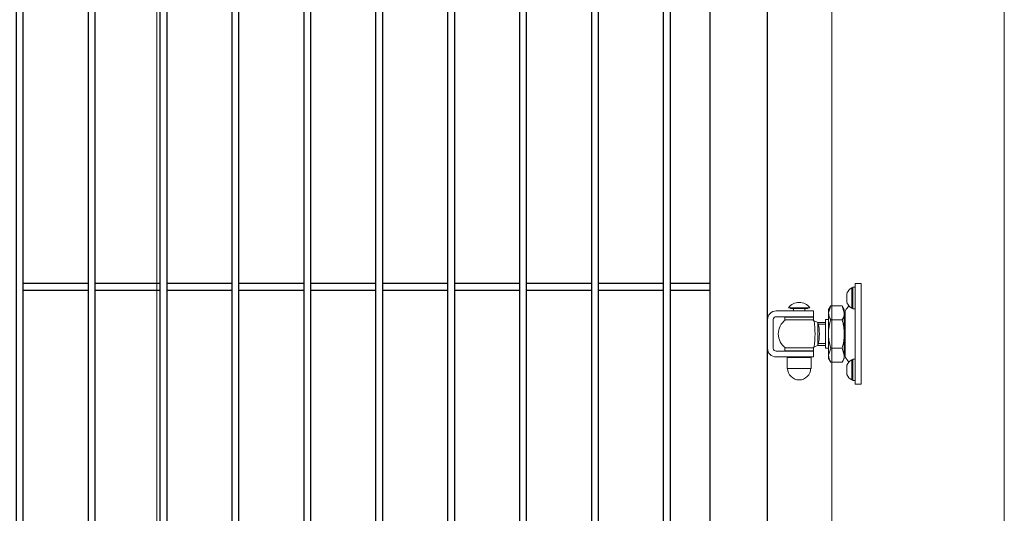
# Model space of a CAD drawing. Header units: inches. Extents: x 1156 to 71303, y -52654 to 51.
# Tile 61 of 217: x 61703 to 61771, y -51178 to -51143. Entities that reach past the tile are written whole.
import ezdxf

# ---------------------------------------------------------------- set-up
doc = ezdxf.new("R2010")
doc.units = ezdxf.units.IN
doc.header["$MEASUREMENT"] = 0
doc.layers.get('0').update_dxf_attribs({"lineweight": 0})
doc.layers.add('--ogr.-panele', color=252, linetype='Continuous', lineweight=0)
doc.layers.add('AW OGRODZENIA', color=253, linetype='Continuous')
doc.layers.add('AW WYMIAR', color=134, linetype='Continuous')

# ---------------------------------------------------------------- blocks, each defined once
blk = doc.blocks.new('zawias_furtka_przod')
at = {"layer": '--ogr.-panele'}
for p, q in [((61, 30), (61, 35)), ((65, 35), (61, 35)), ((65, -35), (65, 35)), ((55.1, 21.9), (55.1, 28.1)), ((58.6, 18), (58.6, 32)), ((59.4, 32), (58.6, 32)), ((61, 32.5), (59.4, 32.5)), ((59.4, 32.5), (59.4, 17.5)), ((59.4, 18), (59.4, 32)), ((61, -30), (61, 30)), ((6, 16), (24, 16)), ((14.49, 18.2), (29.51, 18.2)), ((16, 18.2), (16, 17.6)), ((16, 17.6), (28, 17.6)), ((18, 17.2), (18, 16)), ((24, 16), (32, 16)), ((26, 16), (26, 17.2)), ((28, 17.6), (28, 18.2)), ((32, 16), (32, 12)), ((43.92, 19.63), (42.4, 14.72)), ((43.92, 19.63), (42.4, 17)), ((42.4, 14.72), (42.4, 17)), ((42.4, 0), (42.4, 14.72)), ((43.92, 19.63), (51.88, 19.63)), ((51.88, 19.63), (53.4, 14.72)), ((53.4, 17), (51.88, 19.63)), ((53.4, 14.72), (53.4, 17)), ((53.4, 0), (53.4, 14.72)), ((54, -14.45), (54, 14.45)), ((56.58, 19.53), (55.29, 17.99)), ((58.6, 18), (59.4, 18)), ((59.4, 17.5), (61, 17.5)), ((0, 10), (0, -10)), ((4, 10), (4, -10)), ((6, 12), (24, 12)), ((12, 11.75), (32, 11.75)), ((12, 11.75), (12, 9.75)), ((12, 9.75), (32, 9.75)), ((32, 12), (24, 12)), ((32, 9.75), (32, 11.75)), ((35.09, 8), (32.43, 9.01)), ((40.4, 8), (34.99, 8)), ((35.1, 8), (35.1, -8)), ((40.4, 10), (40.4, -10)), ((42.4, 10), (40.4, 10)), ((43.92, 9.82), (51.88, 9.82)), ((54, 11.9), (53.4, 11.9)), ((40.4, 6.78), (35.1, 6.78)), ((42.4, -14.72), (42.4, 0)), ((53.4, -14.72), (53.4, 0)), ((40.4, -6.77), (35.1, -6.77)), ((24, -12), (6, -12)), ((12, -9.75), (32, -9.75)), ((12, -9.75), (12, -11.75)), ((12, -11.75), (32, -11.75)), ((24, -12), (32, -12)), ((32, -11.75), (32, -9.75)), ((32, -12), (32, -16)), ((32.43, -9.01), (35.09, -8)), ((34.99, -8), (40.4, -8)), ((40.4, -10), (42.4, -10)), ((43.92, -9.82), (42.4, -14.72)), ((43.92, -9.82), (51.88, -9.82)), ((51.88, -9.82), (53.4, -14.72)), ((53.4, -11.9), (54, -11.9)), ((24, -16), (6, -16)), ((13.6, -16.5), (30.4, -16.5)), ((13.6, -16.5), (13.6, -24)), ((14, -16), (14, -16.5)), ((32, -16), (24, -16)), ((30, -16.5), (30, -16)), ((30.4, -24), (30.4, -16.5)), ((42.4, -14.72), (42.4, -17)), ((42.4, -17), (43.92, -19.63)), ((43.92, -19.63), (51.88, -19.63)), ((51.88, -19.63), (53.4, -17)), ((53.4, -14.72), (53.4, -17)), ((55.29, -17.99), (56.58, -19.53)), ((58.6, -32), (58.6, -18)), ((59.4, -18), (58.6, -18)), ((59.4, -32.5), (59.4, -17.5)), ((61, -17.5), (59.4, -17.5)), ((13.6, -24), (30.4, -24)), ((55.1, -28.1), (55.1, -21.9)), ((58.6, -32), (59.4, -32)), ((59.4, -32.5), (61, -32.5)), ((61, -35), (61, -30)), ((65, -35), (61, -35))]:
    blk.add_line(p, q, dxfattribs=at)
for centre, radius, start, end in [((55.47, 28.1), 0.375, 157.17682, 180), ((62.04, 25.34), 7.5, 117.31965, 157.17681), ((22, 12.42), 9.47, 37.5942, 142.40579), ((55.47, 21.9), 0.375, 180, 202.82318), ((62.04, 24.66), 7.5, 202.82318, 242.68034), ((6, 10), 6, 90, 180), ((17.6, 17.2), 0.4, 0, 90), ((26.4, 17.2), 0.4, 90, 180), ((51.98, 15), 9.59, 181.65457, 212.72967), ((43.82, 15), 9.59, 327.27032, 358.34543), ((59.5, 14.45), 5.5, 140, 180), ((6, 10), 2, 90, 180), ((19.51, 0), 12.01, 125.70064, 234.29936), ((24.49, 0), 12.01, 48.45917, 54.29936), ((-34.74, 0), 67.77, 352.36423, 7.63644), ((3.25, 0), 32.83, 345.89784, 14.10353), ((6, -10), 6, 180, 270), ((6, -10), 2, 180, 270), ((24.49, 0), 12.01, 305.70064, 311.57727), ((51.98, -14.45), 9.59, 181.65457, 212.72967), ((43.82, -14.45), 9.59, 327.27032, 358.34543), ((59.5, -14.45), 5.5, 180, 220), ((62.04, -24.66), 7.5, 117.31965, 157.17681), ((22, -24), 8, 180, 0), ((55.47, -21.9), 0.375, 157.17682, 180), ((55.47, -28.1), 0.375, 180, 202.82318), ((62.04, -25.34), 7.5, 202.82318, 242.68034)]:
    blk.add_arc(centre, radius, start, end, dxfattribs=at)
for points in [[(43.92, 9.82), (43.69, 9.02), (43.48, 8.21), (43.1, 6.58), (42.94, 5.76), (42.54, 3.31), (42.4, 1.66), (42.4, 0)], [(51.88, 9.82), (52.11, 9.02), (52.32, 8.21), (52.7, 6.58), (52.86, 5.76), (53.26, 3.31), (53.4, 1.66), (53.4, 0)], [(42.4, 0), (42.4, -0.83), (42.44, -1.66), (42.58, -3.33), (42.68, -4.16), (43.08, -6.62), (43.46, -8.23), (43.92, -9.82)], [(53.4, 0), (53.4, -0.83), (53.36, -1.66), (53.22, -3.33), (53.12, -4.16), (52.72, -6.62), (52.34, -8.23), (51.88, -9.82)]]:
    blk.add_open_spline(points, degree=3, knots=[0, 0, 0, 0, 0.25, 0.25, 0.5, 0.5, 1, 1, 1, 1], dxfattribs=at)

msp = doc.modelspace()

# ---------------------------------------------------------------- linework, layer by layer
at = {"layer": '--ogr.-panele', "color": 1}
for p, q in [((61759.356, -51288.308), (61759.356, -51134.802)), ((61771.356, -51134.802), (61771.356, -51288.308))]:
    msp.add_line(p, q, dxfattribs=at)
at = {"linetype": 'Continuous', "ltscale": 12}
msp.add_line((61712.425, -47581.519), (61712.425, -51288.638), dxfattribs=at)
at = {"layer": 'AW OGRODZENIA'}
for p, q in [((61754.891, -51283.021), (61754.891, -51138.021)), ((61750.891, -51142.021), (61750.891, -51279.021)), ((61703.141, -51161.482), (61707.644, -51161.482)), ((61703.141, -51161.482), (61707.644, -51161.482)), ((61703.141, -51161.482), (61707.644, -51161.482)), ((61703.141, -51161.482), (61707.644, -51161.482)), ((61703.141, -51161.482), (61707.644, -51161.482)), ((61703.141, -51161.482), (61707.644, -51161.482)), ((61703.141, -51161.482), (61707.644, -51161.482)), ((61703.141, -51161.482), (61707.644, -51161.482)), ((61703.141, -51161.482), (61707.644, -51161.482)), ((61703.141, -51161.482), (61707.644, -51161.482)), ((61703.141, -51161.482), (61707.644, -51161.482)), ((61703.141, -51161.482), (61707.644, -51161.482)), ((61703.141, -51161.482), (61707.644, -51161.482)), ((61703.141, -51161.482), (61707.644, -51161.482)), ((61703.141, -51161.482), (61707.644, -51161.482)), ((61703.141, -51161.482), (61707.644, -51161.482)), ((61703.141, -51161.482), (61707.644, -51161.482)), ((61703.141, -51161.482), (61707.644, -51161.482)), ((61703.141, -51161.482), (61707.644, -51161.482)), ((61703.141, -51161.482), (61707.644, -51161.482)), ((61703.141, -51161.482), (61707.644, -51161.482)), ((61703.141, -51161.482), (61707.644, -51161.482)), ((61703.141, -51161.482), (61707.644, -51161.482)), ((61703.141, -51161.482), (61707.644, -51161.482)), ((61703.141, -51161.482), (61707.644, -51161.482)), ((61708.141, -51161.482), (61712.644, -51161.482)), ((61708.141, -51161.482), (61712.644, -51161.482)), ((61708.141, -51161.482), (61712.644, -51161.482)), ((61708.141, -51161.482), (61712.644, -51161.482)), ((61708.141, -51161.482), (61712.644, -51161.482)), ((61708.141, -51161.482), (61712.644, -51161.482)), ((61708.141, -51161.482), (61712.644, -51161.482)), ((61708.141, -51161.482), (61712.644, -51161.482)), ((61708.141, -51161.482), (61712.644, -51161.482)), ((61708.141, -51161.482), (61712.644, -51161.482)), ((61708.141, -51161.482), (61712.644, -51161.482)), ((61708.141, -51161.482), (61712.644, -51161.482)), ((61708.141, -51161.482), (61712.644, -51161.482)), ((61708.141, -51161.482), (61712.644, -51161.482)), ((61708.141, -51161.482), (61712.644, -51161.482)), ((61708.141, -51161.482), (61712.644, -51161.482)), ((61708.141, -51161.482), (61712.644, -51161.482)), ((61708.141, -51161.482), (61712.644, -51161.482)), ((61708.141, -51161.482), (61712.644, -51161.482)), ((61708.141, -51161.482), (61712.644, -51161.482)), ((61708.141, -51161.482), (61712.644, -51161.482)), ((61708.141, -51161.482), (61712.644, -51161.482)), ((61708.141, -51161.482), (61712.644, -51161.482)), ((61708.141, -51161.482), (61712.644, -51161.482)), ((61708.141, -51161.482), (61712.644, -51161.482)), ((61713.141, -51161.482), (61717.644, -51161.482)), ((61713.141, -51161.482), (61717.644, -51161.482)), ((61713.141, -51161.482), (61717.644, -51161.482)), ((61713.141, -51161.482), (61717.644, -51161.482)), ((61713.141, -51161.482), (61717.644, -51161.482)), ((61713.141, -51161.482), (61717.644, -51161.482)), ((61713.141, -51161.482), (61717.644, -51161.482)), ((61713.141, -51161.482), (61717.644, -51161.482)), ((61713.141, -51161.482), (61717.644, -51161.482)), ((61713.141, -51161.482), (61717.644, -51161.482)), ((61713.141, -51161.482), (61717.644, -51161.482)), ((61713.141, -51161.482), (61717.644, -51161.482)), ((61713.141, -51161.482), (61717.644, -51161.482)), ((61713.141, -51161.482), (61717.644, -51161.482)), ((61713.141, -51161.482), (61717.644, -51161.482)), ((61713.141, -51161.482), (61717.644, -51161.482)), ((61713.141, -51161.482), (61717.644, -51161.482)), ((61713.141, -51161.482), (61717.644, -51161.482)), ((61713.141, -51161.482), (61717.644, -51161.482)), ((61713.141, -51161.482), (61717.644, -51161.482)), ((61713.141, -51161.482), (61717.644, -51161.482)), ((61713.141, -51161.482), (61717.644, -51161.482)), ((61713.141, -51161.482), (61717.644, -51161.482)), ((61713.141, -51161.482), (61717.644, -51161.482)), ((61713.141, -51161.482), (61717.644, -51161.482)), ((61718.141, -51161.482), (61722.644, -51161.482)), ((61718.141, -51161.482), (61722.644, -51161.482)), ((61718.141, -51161.482), (61722.644, -51161.482)), ((61718.141, -51161.482), (61722.644, -51161.482)), ((61718.141, -51161.482), (61722.644, -51161.482)), ((61718.141, -51161.482), (61722.644, -51161.482)), ((61718.141, -51161.482), (61722.644, -51161.482)), ((61718.141, -51161.482), (61722.644, -51161.482)), ((61718.141, -51161.482), (61722.644, -51161.482)), ((61718.141, -51161.482), (61722.644, -51161.482)), ((61718.141, -51161.482), (61722.644, -51161.482)), ((61718.141, -51161.482), (61722.644, -51161.482)), ((61718.141, -51161.482), (61722.644, -51161.482)), ((61718.141, -51161.482), (61722.644, -51161.482)), ((61718.141, -51161.482), (61722.644, -51161.482)), ((61718.141, -51161.482), (61722.644, -51161.482)), ((61718.141, -51161.482), (61722.644, -51161.482)), ((61718.141, -51161.482), (61722.644, -51161.482)), ((61718.141, -51161.482), (61722.644, -51161.482)), ((61718.141, -51161.482), (61722.644, -51161.482)), ((61718.141, -51161.482), (61722.644, -51161.482)), ((61718.141, -51161.482), (61722.644, -51161.482)), ((61718.141, -51161.482), (61722.644, -51161.482)), ((61718.141, -51161.482), (61722.644, -51161.482)), ((61718.141, -51161.482), (61722.644, -51161.482)), ((61723.141, -51161.482), (61727.644, -51161.482)), ((61723.141, -51161.482), (61727.644, -51161.482)), ((61723.141, -51161.482), (61727.644, -51161.482)), ((61723.141, -51161.482), (61727.644, -51161.482)), ((61723.141, -51161.482), (61727.644, -51161.482)), ((61723.141, -51161.482), (61727.644, -51161.482)), ((61723.141, -51161.482), (61727.644, -51161.482)), ((61723.141, -51161.482), (61727.644, -51161.482)), ((61723.141, -51161.482), (61727.644, -51161.482)), ((61723.141, -51161.482), (61727.644, -51161.482)), ((61723.141, -51161.482), (61727.644, -51161.482)), ((61723.141, -51161.482), (61727.644, -51161.482)), ((61723.141, -51161.482), (61727.644, -51161.482)), ((61723.141, -51161.482), (61727.644, -51161.482)), ((61723.141, -51161.482), (61727.644, -51161.482)), ((61723.141, -51161.482), (61727.644, -51161.482)), ((61723.141, -51161.482), (61727.644, -51161.482)), ((61723.141, -51161.482), (61727.644, -51161.482)), ((61723.141, -51161.482), (61727.644, -51161.482)), ((61723.141, -51161.482), (61727.644, -51161.482)), ((61723.141, -51161.482), (61727.644, -51161.482)), ((61723.141, -51161.482), (61727.644, -51161.482)), ((61723.141, -51161.482), (61727.644, -51161.482)), ((61723.141, -51161.482), (61727.644, -51161.482)), ((61723.141, -51161.482), (61727.644, -51161.482)), ((61728.141, -51161.482), (61732.644, -51161.482)), ((61728.141, -51161.482), (61732.644, -51161.482)), ((61728.141, -51161.482), (61732.644, -51161.482)), ((61728.141, -51161.482), (61732.644, -51161.482)), ((61728.141, -51161.482), (61732.644, -51161.482)), ((61728.141, -51161.482), (61732.644, -51161.482)), ((61728.141, -51161.482), (61732.644, -51161.482)), ((61728.141, -51161.482), (61732.644, -51161.482)), ((61728.141, -51161.482), (61732.644, -51161.482)), ((61728.141, -51161.482), (61732.644, -51161.482)), ((61728.141, -51161.482), (61732.644, -51161.482)), ((61728.141, -51161.482), (61732.644, -51161.482)), ((61728.141, -51161.482), (61732.644, -51161.482)), ((61728.141, -51161.482), (61732.644, -51161.482)), ((61728.141, -51161.482), (61732.644, -51161.482)), ((61728.141, -51161.482), (61732.644, -51161.482)), ((61728.141, -51161.482), (61732.644, -51161.482)), ((61728.141, -51161.482), (61732.644, -51161.482)), ((61728.141, -51161.482), (61732.644, -51161.482)), ((61728.141, -51161.482), (61732.644, -51161.482)), ((61728.141, -51161.482), (61732.644, -51161.482)), ((61728.141, -51161.482), (61732.644, -51161.482)), ((61728.141, -51161.482), (61732.644, -51161.482)), ((61728.141, -51161.482), (61732.644, -51161.482)), ((61728.141, -51161.482), (61732.644, -51161.482)), ((61733.141, -51161.482), (61737.644, -51161.482)), ((61733.141, -51161.482), (61737.644, -51161.482)), ((61733.141, -51161.482), (61737.644, -51161.482)), ((61733.141, -51161.482), (61737.644, -51161.482)), ((61733.141, -51161.482), (61737.644, -51161.482)), ((61733.141, -51161.482), (61737.644, -51161.482)), ((61733.141, -51161.482), (61737.644, -51161.482)), ((61733.141, -51161.482), (61737.644, -51161.482)), ((61733.141, -51161.482), (61737.644, -51161.482)), ((61733.141, -51161.482), (61737.644, -51161.482)), ((61733.141, -51161.482), (61737.644, -51161.482)), ((61733.141, -51161.482), (61737.644, -51161.482)), ((61733.141, -51161.482), (61737.644, -51161.482)), ((61733.141, -51161.482), (61737.644, -51161.482)), ((61733.141, -51161.482), (61737.644, -51161.482)), ((61733.141, -51161.482), (61737.644, -51161.482)), ((61733.141, -51161.482), (61737.644, -51161.482)), ((61733.141, -51161.482), (61737.644, -51161.482)), ((61733.141, -51161.482), (61737.644, -51161.482)), ((61733.141, -51161.482), (61737.644, -51161.482)), ((61733.141, -51161.482), (61737.644, -51161.482)), ((61733.141, -51161.482), (61737.644, -51161.482)), ((61733.141, -51161.482), (61737.644, -51161.482)), ((61733.141, -51161.482), (61737.644, -51161.482)), ((61733.141, -51161.482), (61737.644, -51161.482)), ((61738.141, -51161.482), (61742.644, -51161.482)), ((61738.141, -51161.482), (61742.644, -51161.482)), ((61738.141, -51161.482), (61742.644, -51161.482)), ((61738.141, -51161.482), (61742.644, -51161.482)), ((61738.141, -51161.482), (61742.644, -51161.482)), ((61738.141, -51161.482), (61742.644, -51161.482)), ((61738.141, -51161.482), (61742.644, -51161.482)), ((61738.141, -51161.482), (61742.644, -51161.482)), ((61738.141, -51161.482), (61742.644, -51161.482)), ((61738.141, -51161.482), (61742.644, -51161.482)), ((61738.141, -51161.482), (61742.644, -51161.482)), ((61738.141, -51161.482), (61742.644, -51161.482)), ((61738.141, -51161.482), (61742.644, -51161.482)), ((61738.141, -51161.482), (61742.644, -51161.482)), ((61738.141, -51161.482), (61742.644, -51161.482)), ((61738.141, -51161.482), (61742.644, -51161.482)), ((61738.141, -51161.482), (61742.644, -51161.482)), ((61738.141, -51161.482), (61742.644, -51161.482)), ((61738.141, -51161.482), (61742.644, -51161.482)), ((61738.141, -51161.482), (61742.644, -51161.482)), ((61738.141, -51161.482), (61742.644, -51161.482)), ((61738.141, -51161.482), (61742.644, -51161.482)), ((61738.141, -51161.482), (61742.644, -51161.482)), ((61738.141, -51161.482), (61742.644, -51161.482)), ((61738.141, -51161.482), (61742.644, -51161.482)), ((61743.141, -51161.482), (61747.644, -51161.482)), ((61743.141, -51161.482), (61747.644, -51161.482)), ((61743.141, -51161.482), (61747.644, -51161.482)), ((61743.141, -51161.482), (61747.644, -51161.482)), ((61743.141, -51161.482), (61747.644, -51161.482)), ((61743.141, -51161.482), (61747.644, -51161.482)), ((61743.141, -51161.482), (61747.644, -51161.482)), ((61743.141, -51161.482), (61747.644, -51161.482)), ((61743.141, -51161.482), (61747.644, -51161.482)), ((61743.141, -51161.482), (61747.644, -51161.482)), ((61743.141, -51161.482), (61747.644, -51161.482)), ((61743.141, -51161.482), (61747.644, -51161.482)), ((61743.141, -51161.482), (61747.644, -51161.482)), ((61743.141, -51161.482), (61747.644, -51161.482)), ((61743.141, -51161.482), (61747.644, -51161.482)), ((61743.141, -51161.482), (61747.644, -51161.482)), ((61743.141, -51161.482), (61747.644, -51161.482)), ((61743.141, -51161.482), (61747.644, -51161.482)), ((61743.141, -51161.482), (61747.644, -51161.482)), ((61743.141, -51161.482), (61747.644, -51161.482)), ((61743.141, -51161.482), (61747.644, -51161.482)), ((61743.141, -51161.482), (61747.644, -51161.482)), ((61743.141, -51161.482), (61747.644, -51161.482)), ((61743.141, -51161.482), (61747.644, -51161.482)), ((61743.141, -51161.482), (61747.644, -51161.482)), ((61748.141, -51161.482), (61750.891, -51161.482)), ((61748.141, -51161.482), (61750.891, -51161.482)), ((61748.141, -51161.482), (61750.891, -51161.482)), ((61748.141, -51161.482), (61750.891, -51161.482)), ((61748.141, -51161.482), (61750.891, -51161.482)), ((61748.141, -51161.482), (61750.891, -51161.482)), ((61748.141, -51161.482), (61750.891, -51161.482)), ((61748.141, -51161.482), (61750.891, -51161.482)), ((61748.141, -51161.482), (61750.891, -51161.482)), ((61748.141, -51161.482), (61750.891, -51161.482)), ((61748.141, -51161.482), (61750.891, -51161.482)), ((61748.141, -51161.482), (61750.891, -51161.482)), ((61748.141, -51161.482), (61750.891, -51161.482)), ((61748.141, -51161.482), (61750.891, -51161.482)), ((61748.141, -51161.482), (61750.891, -51161.482)), ((61748.141, -51161.482), (61750.891, -51161.482)), ((61748.141, -51161.482), (61750.891, -51161.482)), ((61748.141, -51161.482), (61750.891, -51161.482)), ((61748.141, -51161.482), (61750.891, -51161.482)), ((61748.141, -51161.482), (61750.891, -51161.482)), ((61748.141, -51161.482), (61750.891, -51161.482)), ((61748.141, -51161.482), (61750.891, -51161.482)), ((61748.141, -51161.482), (61750.891, -51161.482)), ((61748.141, -51161.482), (61750.891, -51161.482)), ((61748.141, -51161.482), (61750.891, -51161.482)), ((61703.141, -51161.982), (61707.644, -51161.982)), ((61703.141, -51161.982), (61707.644, -51161.982)), ((61703.141, -51161.982), (61707.644, -51161.982)), ((61703.141, -51161.982), (61707.644, -51161.982)), ((61703.141, -51161.982), (61707.644, -51161.982)), ((61703.141, -51161.982), (61707.644, -51161.982)), ((61703.141, -51161.982), (61707.644, -51161.982)), ((61703.141, -51161.982), (61707.644, -51161.982)), ((61703.141, -51161.982), (61707.644, -51161.982)), ((61703.141, -51161.982), (61707.644, -51161.982)), ((61703.141, -51161.982), (61707.644, -51161.982)), ((61703.141, -51161.982), (61707.644, -51161.982)), ((61703.141, -51161.982), (61707.644, -51161.982)), ((61703.141, -51161.982), (61707.644, -51161.982)), ((61703.141, -51161.982), (61707.644, -51161.982)), ((61703.141, -51161.982), (61707.644, -51161.982)), ((61703.141, -51161.982), (61707.644, -51161.982)), ((61703.141, -51161.982), (61707.644, -51161.982)), ((61703.141, -51161.982), (61707.644, -51161.982)), ((61703.141, -51161.982), (61707.644, -51161.982)), ((61703.141, -51161.982), (61707.644, -51161.982)), ((61703.141, -51161.982), (61707.644, -51161.982)), ((61703.141, -51161.982), (61707.644, -51161.982)), ((61703.141, -51161.982), (61707.644, -51161.982)), ((61703.141, -51161.982), (61707.644, -51161.982)), ((61708.141, -51161.982), (61712.644, -51161.982)), ((61708.141, -51161.982), (61712.644, -51161.982)), ((61708.141, -51161.982), (61712.644, -51161.982)), ((61708.141, -51161.982), (61712.644, -51161.982)), ((61708.141, -51161.982), (61712.644, -51161.982)), ((61708.141, -51161.982), (61712.644, -51161.982)), ((61708.141, -51161.982), (61712.644, -51161.982)), ((61708.141, -51161.982), (61712.644, -51161.982)), ((61708.141, -51161.982), (61712.644, -51161.982)), ((61708.141, -51161.982), (61712.644, -51161.982)), ((61708.141, -51161.982), (61712.644, -51161.982)), ((61708.141, -51161.982), (61712.644, -51161.982)), ((61708.141, -51161.982), (61712.644, -51161.982)), ((61708.141, -51161.982), (61712.644, -51161.982)), ((61708.141, -51161.982), (61712.644, -51161.982)), ((61708.141, -51161.982), (61712.644, -51161.982)), ((61708.141, -51161.982), (61712.644, -51161.982)), ((61708.141, -51161.982), (61712.644, -51161.982)), ((61708.141, -51161.982), (61712.644, -51161.982)), ((61708.141, -51161.982), (61712.644, -51161.982)), ((61708.141, -51161.982), (61712.644, -51161.982)), ((61708.141, -51161.982), (61712.644, -51161.982)), ((61708.141, -51161.982), (61712.644, -51161.982)), ((61708.141, -51161.982), (61712.644, -51161.982)), ((61708.141, -51161.982), (61712.644, -51161.982)), ((61713.141, -51161.982), (61717.644, -51161.982)), ((61713.141, -51161.982), (61717.644, -51161.982)), ((61713.141, -51161.982), (61717.644, -51161.982)), ((61713.141, -51161.982), (61717.644, -51161.982)), ((61713.141, -51161.982), (61717.644, -51161.982)), ((61713.141, -51161.982), (61717.644, -51161.982)), ((61713.141, -51161.982), (61717.644, -51161.982)), ((61713.141, -51161.982), (61717.644, -51161.982)), ((61713.141, -51161.982), (61717.644, -51161.982)), ((61713.141, -51161.982), (61717.644, -51161.982)), ((61713.141, -51161.982), (61717.644, -51161.982)), ((61713.141, -51161.982), (61717.644, -51161.982)), ((61713.141, -51161.982), (61717.644, -51161.982)), ((61713.141, -51161.982), (61717.644, -51161.982)), ((61713.141, -51161.982), (61717.644, -51161.982)), ((61713.141, -51161.982), (61717.644, -51161.982)), ((61713.141, -51161.982), (61717.644, -51161.982)), ((61713.141, -51161.982), (61717.644, -51161.982)), ((61713.141, -51161.982), (61717.644, -51161.982)), ((61713.141, -51161.982), (61717.644, -51161.982)), ((61713.141, -51161.982), (61717.644, -51161.982)), ((61713.141, -51161.982), (61717.644, -51161.982)), ((61713.141, -51161.982), (61717.644, -51161.982)), ((61713.141, -51161.982), (61717.644, -51161.982)), ((61713.141, -51161.982), (61717.644, -51161.982)), ((61718.141, -51161.982), (61722.644, -51161.982)), ((61718.141, -51161.982), (61722.644, -51161.982)), ((61718.141, -51161.982), (61722.644, -51161.982)), ((61718.141, -51161.982), (61722.644, -51161.982)), ((61718.141, -51161.982), (61722.644, -51161.982)), ((61718.141, -51161.982), (61722.644, -51161.982)), ((61718.141, -51161.982), (61722.644, -51161.982)), ((61718.141, -51161.982), (61722.644, -51161.982)), ((61718.141, -51161.982), (61722.644, -51161.982)), ((61718.141, -51161.982), (61722.644, -51161.982)), ((61718.141, -51161.982), (61722.644, -51161.982)), ((61718.141, -51161.982), (61722.644, -51161.982)), ((61718.141, -51161.982), (61722.644, -51161.982)), ((61718.141, -51161.982), (61722.644, -51161.982)), ((61718.141, -51161.982), (61722.644, -51161.982)), ((61718.141, -51161.982), (61722.644, -51161.982)), ((61718.141, -51161.982), (61722.644, -51161.982)), ((61718.141, -51161.982), (61722.644, -51161.982)), ((61718.141, -51161.982), (61722.644, -51161.982)), ((61718.141, -51161.982), (61722.644, -51161.982)), ((61718.141, -51161.982), (61722.644, -51161.982)), ((61718.141, -51161.982), (61722.644, -51161.982)), ((61718.141, -51161.982), (61722.644, -51161.982)), ((61718.141, -51161.982), (61722.644, -51161.982)), ((61718.141, -51161.982), (61722.644, -51161.982)), ((61723.141, -51161.982), (61727.644, -51161.982)), ((61723.141, -51161.982), (61727.644, -51161.982)), ((61723.141, -51161.982), (61727.644, -51161.982)), ((61723.141, -51161.982), (61727.644, -51161.982)), ((61723.141, -51161.982), (61727.644, -51161.982)), ((61723.141, -51161.982), (61727.644, -51161.982)), ((61723.141, -51161.982), (61727.644, -51161.982)), ((61723.141, -51161.982), (61727.644, -51161.982)), ((61723.141, -51161.982), (61727.644, -51161.982)), ((61723.141, -51161.982), (61727.644, -51161.982)), ((61723.141, -51161.982), (61727.644, -51161.982)), ((61723.141, -51161.982), (61727.644, -51161.982)), ((61723.141, -51161.982), (61727.644, -51161.982)), ((61723.141, -51161.982), (61727.644, -51161.982)), ((61723.141, -51161.982), (61727.644, -51161.982)), ((61723.141, -51161.982), (61727.644, -51161.982)), ((61723.141, -51161.982), (61727.644, -51161.982)), ((61723.141, -51161.982), (61727.644, -51161.982)), ((61723.141, -51161.982), (61727.644, -51161.982)), ((61723.141, -51161.982), (61727.644, -51161.982)), ((61723.141, -51161.982), (61727.644, -51161.982)), ((61723.141, -51161.982), (61727.644, -51161.982)), ((61723.141, -51161.982), (61727.644, -51161.982)), ((61723.141, -51161.982), (61727.644, -51161.982)), ((61723.141, -51161.982), (61727.644, -51161.982)), ((61728.141, -51161.982), (61732.644, -51161.982)), ((61728.141, -51161.982), (61732.644, -51161.982)), ((61728.141, -51161.982), (61732.644, -51161.982)), ((61728.141, -51161.982), (61732.644, -51161.982)), ((61728.141, -51161.982), (61732.644, -51161.982)), ((61728.141, -51161.982), (61732.644, -51161.982)), ((61728.141, -51161.982), (61732.644, -51161.982)), ((61728.141, -51161.982), (61732.644, -51161.982)), ((61728.141, -51161.982), (61732.644, -51161.982)), ((61728.141, -51161.982), (61732.644, -51161.982)), ((61728.141, -51161.982), (61732.644, -51161.982)), ((61728.141, -51161.982), (61732.644, -51161.982)), ((61728.141, -51161.982), (61732.644, -51161.982)), ((61728.141, -51161.982), (61732.644, -51161.982)), ((61728.141, -51161.982), (61732.644, -51161.982)), ((61728.141, -51161.982), (61732.644, -51161.982)), ((61728.141, -51161.982), (61732.644, -51161.982)), ((61728.141, -51161.982), (61732.644, -51161.982)), ((61728.141, -51161.982), (61732.644, -51161.982)), ((61728.141, -51161.982), (61732.644, -51161.982)), ((61728.141, -51161.982), (61732.644, -51161.982)), ((61728.141, -51161.982), (61732.644, -51161.982)), ((61728.141, -51161.982), (61732.644, -51161.982)), ((61728.141, -51161.982), (61732.644, -51161.982)), ((61728.141, -51161.982), (61732.644, -51161.982)), ((61733.141, -51161.982), (61737.644, -51161.982)), ((61733.141, -51161.982), (61737.644, -51161.982)), ((61733.141, -51161.982), (61737.644, -51161.982)), ((61733.141, -51161.982), (61737.644, -51161.982)), ((61733.141, -51161.982), (61737.644, -51161.982)), ((61733.141, -51161.982), (61737.644, -51161.982)), ((61733.141, -51161.982), (61737.644, -51161.982)), ((61733.141, -51161.982), (61737.644, -51161.982)), ((61733.141, -51161.982), (61737.644, -51161.982)), ((61733.141, -51161.982), (61737.644, -51161.982)), ((61733.141, -51161.982), (61737.644, -51161.982)), ((61733.141, -51161.982), (61737.644, -51161.982)), ((61733.141, -51161.982), (61737.644, -51161.982)), ((61733.141, -51161.982), (61737.644, -51161.982)), ((61733.141, -51161.982), (61737.644, -51161.982)), ((61733.141, -51161.982), (61737.644, -51161.982)), ((61733.141, -51161.982), (61737.644, -51161.982)), ((61733.141, -51161.982), (61737.644, -51161.982)), ((61733.141, -51161.982), (61737.644, -51161.982)), ((61733.141, -51161.982), (61737.644, -51161.982)), ((61733.141, -51161.982), (61737.644, -51161.982)), ((61733.141, -51161.982), (61737.644, -51161.982)), ((61733.141, -51161.982), (61737.644, -51161.982)), ((61733.141, -51161.982), (61737.644, -51161.982)), ((61733.141, -51161.982), (61737.644, -51161.982)), ((61738.141, -51161.982), (61742.644, -51161.982)), ((61738.141, -51161.982), (61742.644, -51161.982)), ((61738.141, -51161.982), (61742.644, -51161.982)), ((61738.141, -51161.982), (61742.644, -51161.982)), ((61738.141, -51161.982), (61742.644, -51161.982)), ((61738.141, -51161.982), (61742.644, -51161.982)), ((61738.141, -51161.982), (61742.644, -51161.982)), ((61738.141, -51161.982), (61742.644, -51161.982)), ((61738.141, -51161.982), (61742.644, -51161.982)), ((61738.141, -51161.982), (61742.644, -51161.982)), ((61738.141, -51161.982), (61742.644, -51161.982)), ((61738.141, -51161.982), (61742.644, -51161.982)), ((61738.141, -51161.982), (61742.644, -51161.982)), ((61738.141, -51161.982), (61742.644, -51161.982)), ((61738.141, -51161.982), (61742.644, -51161.982)), ((61738.141, -51161.982), (61742.644, -51161.982)), ((61738.141, -51161.982), (61742.644, -51161.982)), ((61738.141, -51161.982), (61742.644, -51161.982)), ((61738.141, -51161.982), (61742.644, -51161.982)), ((61738.141, -51161.982), (61742.644, -51161.982)), ((61738.141, -51161.982), (61742.644, -51161.982)), ((61738.141, -51161.982), (61742.644, -51161.982)), ((61738.141, -51161.982), (61742.644, -51161.982)), ((61738.141, -51161.982), (61742.644, -51161.982)), ((61738.141, -51161.982), (61742.644, -51161.982)), ((61743.141, -51161.982), (61747.644, -51161.982)), ((61743.141, -51161.982), (61747.644, -51161.982)), ((61743.141, -51161.982), (61747.644, -51161.982)), ((61743.141, -51161.982), (61747.644, -51161.982)), ((61743.141, -51161.982), (61747.644, -51161.982)), ((61743.141, -51161.982), (61747.644, -51161.982)), ((61743.141, -51161.982), (61747.644, -51161.982)), ((61743.141, -51161.982), (61747.644, -51161.982)), ((61743.141, -51161.982), (61747.644, -51161.982)), ((61743.141, -51161.982), (61747.644, -51161.982)), ((61743.141, -51161.982), (61747.644, -51161.982)), ((61743.141, -51161.982), (61747.644, -51161.982)), ((61743.141, -51161.982), (61747.644, -51161.982)), ((61743.141, -51161.982), (61747.644, -51161.982)), ((61743.141, -51161.982), (61747.644, -51161.982)), ((61743.141, -51161.982), (61747.644, -51161.982)), ((61743.141, -51161.982), (61747.644, -51161.982)), ((61743.141, -51161.982), (61747.644, -51161.982)), ((61743.141, -51161.982), (61747.644, -51161.982)), ((61743.141, -51161.982), (61747.644, -51161.982)), ((61743.141, -51161.982), (61747.644, -51161.982)), ((61743.141, -51161.982), (61747.644, -51161.982)), ((61743.141, -51161.982), (61747.644, -51161.982)), ((61743.141, -51161.982), (61747.644, -51161.982)), ((61743.141, -51161.982), (61747.644, -51161.982)), ((61748.141, -51161.982), (61750.891, -51161.982)), ((61748.141, -51161.982), (61750.891, -51161.982)), ((61748.141, -51161.982), (61750.891, -51161.982)), ((61748.141, -51161.982), (61750.891, -51161.982)), ((61748.141, -51161.982), (61750.891, -51161.982)), ((61748.141, -51161.982), (61750.891, -51161.982)), ((61748.141, -51161.982), (61750.891, -51161.982)), ((61748.141, -51161.982), (61750.891, -51161.982)), ((61748.141, -51161.982), (61750.891, -51161.982)), ((61748.141, -51161.982), (61750.891, -51161.982)), ((61748.141, -51161.982), (61750.891, -51161.982)), ((61748.141, -51161.982), (61750.891, -51161.982)), ((61748.141, -51161.982), (61750.891, -51161.982)), ((61748.141, -51161.982), (61750.891, -51161.982)), ((61748.141, -51161.982), (61750.891, -51161.982)), ((61748.141, -51161.982), (61750.891, -51161.982)), ((61748.141, -51161.982), (61750.891, -51161.982)), ((61748.141, -51161.982), (61750.891, -51161.982)), ((61748.141, -51161.982), (61750.891, -51161.982)), ((61748.141, -51161.982), (61750.891, -51161.982)), ((61748.141, -51161.982), (61750.891, -51161.982)), ((61748.141, -51161.982), (61750.891, -51161.982)), ((61748.141, -51161.982), (61750.891, -51161.982)), ((61748.141, -51161.982), (61750.891, -51161.982)), ((61748.141, -51161.982), (61750.891, -51161.982))]:
    msp.add_line(p, q, dxfattribs=at)
for points in [[(61703.141, -51142.021), (61702.644, -51142.021), (61702.644, -51279.021), (61703.141, -51279.021)], [(61708.141, -51142.021), (61707.644, -51142.021), (61707.644, -51279.021), (61708.141, -51279.021)], [(61713.141, -51142.021), (61712.644, -51142.021), (61712.644, -51279.021), (61713.141, -51279.021)], [(61718.141, -51142.021), (61717.644, -51142.021), (61717.644, -51279.021), (61718.141, -51279.021)], [(61723.141, -51142.021), (61722.644, -51142.021), (61722.644, -51279.021), (61723.141, -51279.021)], [(61728.141, -51142.021), (61727.644, -51142.021), (61727.644, -51279.021), (61728.141, -51279.021)], [(61733.141, -51142.021), (61732.644, -51142.021), (61732.644, -51279.021), (61733.141, -51279.021)], [(61738.141, -51142.021), (61737.644, -51142.021), (61737.644, -51279.021), (61738.141, -51279.021)], [(61743.141, -51142.021), (61742.644, -51142.021), (61742.644, -51279.021), (61743.141, -51279.021)], [(61748.141, -51142.021), (61747.644, -51142.021), (61747.644, -51279.021), (61748.141, -51279.021)]]:
    msp.add_lwpolyline(points, close=True, dxfattribs=at)

# ---------------------------------------------------------------- block references
at = {"layer": 'AW WYMIAR', "xscale": 0.1, "yscale": 0.1, "zscale": 0.1}
msp.add_blockref('zawias_furtka_przod', (61754.891, -51165.021), dxfattribs=at)

doc.saveas('drawing.dxf')
